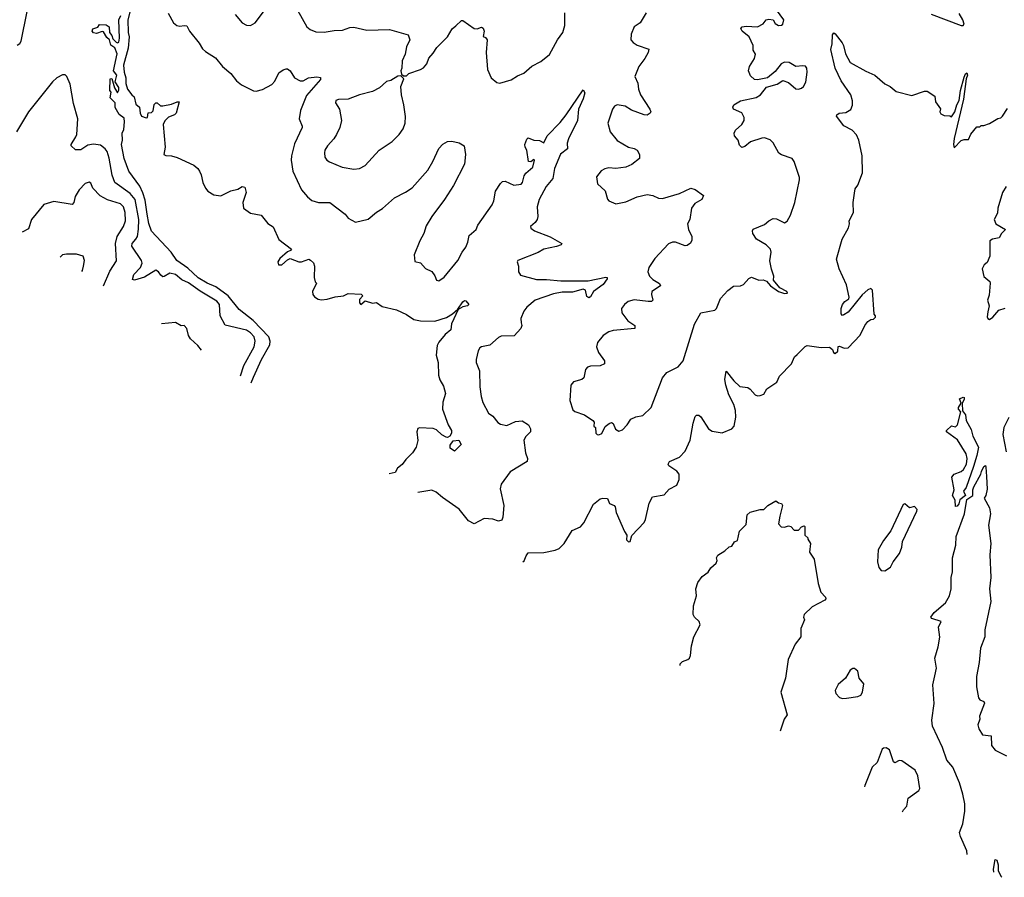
# Model space of a CAD drawing. Extents: x 1468344 to 1613994, y 525695 to 643861.
# Tile 120 of 256: x 1537634 to 1544589, y 529427 to 535486. Entities that reach past the tile are written whole.
import ezdxf

# ---------------------------------------------------------------- set-up
doc = ezdxf.new("R2010")
doc.units = 0

msp = doc.modelspace()

# ---------------------------------------------------------------- linework, layer by layer
at = {"layer": '0CON10XD'}
for points in [[(1538436.7, 535643.3), (1538398.2, 535485), (1538400.3, 535395), (1538406.7, 535365), (1538400.3, 535285), (1538368, 535165), (1538371.6, 535115), (1538382.8, 535075), (1538382.3, 535035), (1538395, 534996), (1538424.6, 534955), (1538441.4, 534941.4), (1538455, 534888.9), (1538479.5, 534869.5), (1538483.4, 534825), (1538493.8, 534805), (1538526.4, 534793.6), (1538537.5, 534795), (1538541.7, 534828.3), (1538565, 534830), (1538577, 534843), (1538583, 534887), (1538595, 534900), (1538605, 534900), (1538628.3, 534878.3), (1538645, 534877.5), (1538705, 534890), (1538745, 534906.7), (1538760, 534905), (1538740, 534825), (1538726.7, 534813.3), (1538685, 534797.5), (1538659.3, 534770.7), (1538647.5, 534745), (1538662, 534585), (1538652.5, 534535), (1538665, 534527.5), (1538705, 534524.2), (1538745, 534512.5), (1538862.5, 534457.5), (1538891.2, 534435), (1538903.8, 534415), (1538915, 534390), (1538926.2, 534335), (1538945, 534296.7), (1538963.3, 534275), (1539005, 534248.8), (1539055, 534241.2), (1539125, 534277.5), (1539175, 534290), (1539205, 534308.8), (1539223.9, 534303.9), (1539233.3, 534265), (1539208.8, 534195), (1539213.9, 534153.9), (1539265, 534120), (1539340, 534105), (1539387, 534047), (1539423, 534023), (1539464.1, 533934.1), (1539552.5, 533865), (1539547.5, 533855), (1539525, 533846.7), (1539472, 533798), (1539457.5, 533775), (1539462.7, 533755), (1539485.9, 533754.1), (1539525, 533790), (1539545, 533798.8), (1539605, 533776.7), (1539625, 533776.7), (1539675, 533793.3), (1539688.3, 533788.3), (1539708.3, 533768.3), (1539716, 533745), (1539713.9, 533663.9), (1539720, 533635), (1539730, 533625), (1539702.9, 533565), (1539704.5, 533545), (1539715, 533528.9), (1539742, 533512), (1539765, 533507.7), (1539805, 533512.1), (1539861.1, 533528.9), (1539920, 533535), (1539955, 533552), (1540045, 533546.7), (1540057.5, 533535), (1540035, 533510), (1540033.8, 533485), (1540042.5, 533475), (1540075, 533500), (1540125, 533483.3), (1540155, 533487.5), (1540195, 533460), (1540295, 533435.6), (1540365, 533402.9), (1540418.3, 533368.3), (1540465, 533358.1), (1540565, 533355.7), (1540647.9, 533382.1), (1540691.5, 533408.5), (1540728.3, 533441.7), (1540765, 533494), (1540775, 533502), (1540785, 533500), (1540806.1, 533473.9), (1540797.5, 533465), (1540762.9, 533457.1), (1540730.7, 533439.3), (1540683.2, 533336.8), (1540678.1, 533295), (1540638.8, 533261.2), (1540595, 533209.1), (1540583.2, 533185), (1540574.5, 533115), (1540589.6, 533065), (1540592.7, 532975), (1540601.6, 532941.6), (1540627.3, 532897.3), (1540642.5, 532845), (1540622, 532785), (1540620, 532735), (1540659.2, 532625), (1540684.5, 532585), (1540683.8, 532565), (1540672.1, 532545), (1540655.7, 532534.3), (1540645, 532536.1), (1540615, 532552.2), (1540577.7, 532587.7), (1540555, 532597.2), (1540457.7, 532602.2), (1540445, 532596.9), (1540439.2, 532575), (1540447.1, 532512.9), (1540435.2, 532465), (1540408.5, 532425), (1540361.4, 532378.6), (1540335, 532343), (1540302.8, 532317.2), (1540285, 532287.7), (1540243.9, 532278.1)], [(1539595, 535554.3), (1539662.5, 535435), (1539685, 535417.1), (1539725, 535400.6), (1539785, 535397.8), (1539855, 535411.1), (1539915, 535412.2), (1539965, 535431.4), (1539995, 535434.2), (1540085, 535412.5), (1540245, 535417.5), (1540378.8, 535378.8), (1540388.8, 535345), (1540366.2, 535295), (1540357.3, 535242.7), (1540336.2, 535195), (1540333.8, 535145), (1540326.7, 535125), (1540331.7, 535101.7), (1540345, 535090), (1540365, 535090), (1540383, 535107), (1540465, 535133.8), (1540485, 535146.2), (1540508.8, 535175), (1540523.8, 535215), (1540555, 535248.8), (1540579.7, 535290.3), (1540655.7, 535364.3), (1540687.7, 535422.3), (1540715, 535443.8), (1540755, 535480), (1540765, 535480), (1540845, 535424.2), (1540865, 535422), (1540895, 535434), (1540907.6, 535427.6), (1540914, 535405), (1540908.3, 535368.3), (1540925, 535360), (1540936, 535345), (1540927.5, 535255), (1540937.1, 535135), (1540965, 535076.7), (1541005, 535043.8), (1541025, 535038.8), (1541105, 535060.8), (1541149.7, 535090.3), (1541195, 535109.2), (1541252.1, 535157.9), (1541315, 535192), (1541375, 535241.2), (1541432.5, 535345), (1541470, 535395), (1541484.2, 535445), (1541484.2, 535535)], [(1542072.5, 533495), (1541975, 533507.2), (1541930.8, 533495), (1541905.6, 533475), (1541883.5, 533445), (1541886.4, 533415), (1541929.4, 533359.4), (1541978.8, 533325), (1541980, 533305), (1541825, 533291.2), (1541795, 533280.9), (1541754.7, 533255.3), (1541714.4, 533205), (1541708.5, 533175), (1541722.7, 533135), (1541764.4, 533075), (1541764, 533055), (1541735, 533041.8), (1541665, 533037.5), (1541645, 533030.8), (1541630.8, 533015), (1541618.8, 532955), (1541605, 532944.2), (1541545, 532928), (1541527, 532903), (1541520.8, 532795), (1541540.3, 532730.3), (1541555, 532718), (1541623.3, 532695), (1541682.5, 532655), (1541691.7, 532641.7), (1541690, 532615), (1541700, 532605), (1541702.5, 532565), (1541712.5, 532555), (1541725, 532553.3), (1541745, 532563.3), (1541768.3, 532611.7), (1541796.4, 532633.6), (1541815, 532640), (1541825, 532632.5), (1541843.2, 532593.2), (1541865, 532578.8), (1541891.2, 532588.8), (1541925.5, 532624.5), (1541951.2, 532665), (1541985, 532679.4), (1542035, 532688.9), (1542095, 532746.7), (1542173.1, 532956.9), (1542205, 532993.1), (1542285, 533034.4), (1542320.6, 533075), (1542401.4, 533335), (1542445.8, 533414.2), (1542545, 533432.9), (1542556.7, 533445), (1542585, 533516.2), (1542635, 533572), (1542675, 533603.3), (1542725, 533606.7), (1542747.5, 533615), (1542785, 533657.5), (1542803.9, 533666.1), (1542855, 533646.2), (1542885, 533648.8), (1542909.2, 533639.2), (1542937.5, 533605), (1542993.3, 533565), (1543035, 533552), (1543056.7, 533555), (1543052.5, 533565), (1543002.5, 533592.5), (1542957.5, 533645), (1542961.2, 533675), (1542943.9, 533723.9), (1542933.2, 533783.2), (1542941.4, 533845), (1542937.5, 533865), (1542906.2, 533895), (1542838.8, 533935), (1542811.2, 533975), (1542810, 533995), (1542815, 534006.2), (1542895, 534039.2), (1542924.4, 534065.6), (1542955, 534081.4), (1542979.1, 534079.1), (1543035, 534050), (1543055, 534061.9), (1543077.4, 534105), (1543109, 534195), (1543143.1, 534355), (1543141.7, 534371.7), (1543103.3, 534485), (1543090, 534505), (1543015, 534531.2), (1542995, 534543.8), (1542955.6, 534615.6), (1542935, 534636.7), (1542895, 534650.8), (1542875, 534650), (1542796.1, 534623.9), (1542755, 534590), (1542734, 534584), (1542719.2, 534599.2), (1542709.2, 534635), (1542682.5, 534665), (1542680, 534685), (1542688.8, 534705), (1542734.3, 534745.7), (1542750, 534775), (1542751.4, 534795), (1542735, 534827.8), (1542676, 534855), (1542671.2, 534868.8), (1542678.8, 534885), (1542725.9, 534914.1), (1542835, 534936.7), (1542866.7, 534955), (1542909.3, 535010.7), (1542985, 535032), (1543023.9, 535056.1), (1543065, 535042), (1543115, 534997.5), (1543135, 534995.7), (1543155, 535002.9), (1543170, 535015), (1543186.9, 535045), (1543195.6, 535115), (1543193, 535143), (1543185, 535158), (1543165, 535161.4), (1543115, 535155.7), (1543068.8, 535185), (1543035, 535186.2), (1543011.4, 535175), (1542970.7, 535119.3), (1542915, 535076.2), (1542845, 535061.2), (1542825, 535063.3), (1542795, 535090), (1542782.5, 535125), (1542789.2, 535155), (1542825, 535212.5), (1542831.7, 535241.7), (1542815, 535270), (1542815.8, 535305), (1542785.6, 535365), (1542737.5, 535405), (1542726.7, 535425), (1542737.5, 535435), (1542765, 535441.5), (1542845, 535437.1), (1542885, 535456.7), (1542906.7, 535485), (1542925, 535491.2), (1542955, 535486.2), (1542969.2, 535459.2), (1542992.5, 535445), (1543015, 535448), (1543023.8, 535455), (1543030.8, 535485), (1542980, 535555)], [(1537615, 535305.6), (1537635, 535317.5), (1537645, 535333.8), (1537686.2, 535545)], [(1539267.5, 532921.1), (1539285, 532960.8), (1539342.2, 533085), (1539399.8, 533190.3), (1539402.6, 533215), (1539394.3, 533245), (1539281.9, 533361.9), (1539185, 533438.5), (1539106.3, 533536.3), (1539019.5, 533599.5), (1538957.1, 533625), (1538895, 533663.1), (1538820.9, 533730.9), (1538744.2, 533785), (1538704.3, 533844.3), (1538565, 533993.3), (1538545.5, 534045.5), (1538535, 534112.5), (1538520.9, 534210.9), (1538503.7, 534263.7), (1538481.1, 534311.1), (1538404.3, 534415), (1538371.4, 534505), (1538353.8, 534605), (1538360, 534635), (1538357.5, 534685), (1538368.3, 534711.7), (1538374, 534765), (1538371.7, 534791.7), (1538336.4, 534816.4), (1538307.5, 534865), (1538308.3, 534898.3), (1538272.5, 534935), (1538280, 534975), (1538270, 534985), (1538271.7, 535068.3), (1538285, 535070), (1538302.5, 535005), (1538325, 534970), (1538335, 534987.5), (1538335, 535008), (1538307.5, 535047.5), (1538318.8, 535095), (1538296.5, 535125), (1538321.3, 535245), (1538306.8, 535286.8), (1538276.4, 535306.4), (1538268, 535345), (1538249.7, 535359.7), (1538225, 535400), (1538215, 535402), (1538175, 535388.1), (1538154.3, 535394.3), (1538145.7, 535405), (1538149.1, 535420.9), (1538185, 535434.2), (1538196.9, 535453.1), (1538245, 535449.1), (1538266.2, 535436.2), (1538268.5, 535395), (1538284.6, 535375), (1538290.9, 535350.9), (1538315, 535326.7), (1538325, 535323.3), (1538335, 535328.6), (1538339.5, 535355), (1538332.9, 535485), (1538348.7, 535515)], [(1538681.5, 535531.5), (1538720, 535465), (1538744, 535445), (1538765, 535440.4), (1538796.2, 535446.2), (1538813.1, 535443.1), (1538832.5, 535405), (1538901.7, 535321.7), (1538925, 535280), (1538945, 535260.8), (1539016.3, 535216.3), (1539065.8, 535155), (1539125.5, 535105.5), (1539165, 535053.8), (1539200, 535025), (1539285, 534984.2), (1539305, 534982.5), (1539347.6, 534992.4), (1539415, 535028.8), (1539437, 535053), (1539465, 535110), (1539495, 535133.3), (1539515, 535138.8), (1539525, 535138.8), (1539543.8, 535125), (1539575, 535076), (1539615, 535054.3), (1539635, 535054.4), (1539673.3, 535076.7), (1539732.7, 535082.7), (1539757.3, 535077.3), (1539758.8, 535065), (1539659.1, 534950.9), (1539616.2, 534845), (1539607.3, 534785), (1539629.4, 534735), (1539627.8, 534725), (1539575, 534608.8), (1539553.6, 534525), (1539551.8, 534495), (1539562.5, 534415), (1539625, 534283.8), (1539665.6, 534235.6), (1539697.9, 534207.9), (1539745, 534195.6), (1539824.3, 534194.3), (1539931.7, 534111.7), (1539955, 534083.8), (1540005, 534056.7), (1540095, 534076.7), (1540153.2, 534126.8), (1540197.4, 534152.6), (1540282.1, 534227.9), (1540358.8, 534268.8), (1540405, 534298), (1540516.1, 534423.9), (1540552.5, 534485), (1540595, 534576.7), (1540622.7, 534607.3), (1540655, 534626), (1540685, 534629.1), (1540736.9, 534616.9), (1540773.8, 534595), (1540782, 534535), (1540775.5, 534464.5), (1540696.9, 534315), (1540635.5, 534215), (1540544.7, 534095.3), (1540505, 534030.8), (1540487.3, 533975), (1540460, 533925), (1540420.8, 533825), (1540425, 533777.5), (1540465, 533768.8), (1540499.5, 533729.5), (1540545, 533706.7), (1540566.8, 533676.8), (1540577.5, 533645), (1540595, 533641.2), (1540632.9, 533667.1), (1540728.6, 533785), (1540758.9, 533845), (1540785, 533880), (1540800, 533915), (1540809.1, 533960.9), (1540856.9, 534003.1), (1540870, 534035), (1540972.1, 534177.9), (1540983, 534207), (1540994.3, 534275), (1541030.9, 534329.1), (1541045, 534342), (1541063.6, 534346.4), (1541125, 534318), (1541175, 534324.3), (1541185, 534336), (1541197.1, 534382.9), (1541208.1, 534401.9), (1541258.7, 534445), (1541270, 534495), (1541265, 534497.5), (1541245, 534481.4), (1541226.7, 534485), (1541216, 534565), (1541204, 534585), (1541202, 534605), (1541215, 534642.5), (1541225, 534652.5), (1541265, 534636), (1541305, 534633.8), (1541335, 534617.5), (1541360, 534665), (1541451, 534759), (1541492.7, 534815), (1541615, 534990), (1541625, 534970), (1541615, 534927.5), (1541582, 534855), (1541574.2, 534775), (1541509.5, 534645), (1541501.1, 534615), (1541503.8, 534575), (1541454.8, 534535.3), (1541411.1, 534435), (1541399.2, 534365), (1541352.1, 534307.9), (1541303.2, 534215), (1541289.2, 534165), (1541294.4, 534095), (1541288.6, 534075), (1541275.5, 534054.5), (1541242.5, 534025), (1541245, 534013.3), (1541270, 533995), (1541381.7, 533951.7), (1541462.5, 533905), (1541457.5, 533895), (1541425.3, 533884.7), (1541335, 533864.4), (1541295, 533841.9), (1541152.5, 533785), (1541146.7, 533775), (1541156, 533745), (1541156.7, 533705), (1541172.3, 533682.3), (1541285, 533650.4), (1541355, 533651.5), (1541455, 533641.1), (1541648.3, 533641.7), (1541775, 533668), (1541782.5, 533665), (1541783.8, 533655), (1541755.7, 533615), (1541687.5, 533565), (1541665, 533527.5), (1541655, 533521.2), (1541640.5, 533530.5), (1541630.8, 533575), (1541615, 533583.3), (1541538.1, 533561.9), (1541465, 533561.4), (1541405, 533548.7), (1541275, 533503.9), (1541215.6, 533455), (1541193.6, 533426.4), (1541172.5, 533375), (1541176.5, 533345), (1541180.8, 533325), (1541174.7, 533305.3), (1541126.8, 533253.2), (1541035, 533251.1), (1541015, 533240.6), (1540955, 533185.8), (1540895, 533176), (1540885, 533168.8), (1540872.7, 533147.3), (1540857.5, 533085), (1540857.5, 533065), (1540881.5, 533005), (1540883.2, 532893.2), (1540893.6, 532823.6), (1540905, 532782.5), (1540945, 532706), (1540975.5, 532685.5), (1541010.3, 532640.3), (1541029.1, 532629.1), (1541075, 532620), (1541135, 532646.9), (1541183.3, 532653.3), (1541228.8, 532625), (1541241.4, 532595), (1541240.8, 532575), (1541208.5, 532541.5), (1541195.7, 532515), (1541207.5, 532425), (1541220, 532385), (1541217.5, 532365), (1541099.3, 532290.7), (1541035.7, 532205), (1541028.3, 532171.7), (1541052.5, 532055), (1541047.3, 531972.7), (1541038.8, 531951.2), (1541015.9, 531944.1), (1540975, 531957.5), (1540915, 531961.2), (1540845, 531923.8), (1540803.3, 531945), (1540737.9, 532027.9), (1540619.5, 532109.5), (1540575, 532147.5), (1540545, 532162.5), (1540445.9, 532145)], [(1539155, 535523.3), (1539205, 535463.8), (1539235, 535448.8), (1539265, 535446.2), (1539296.7, 535465), (1539355, 535542)], [(1542058, 535535), (1542015.6, 535464.4), (1541974.2, 535435.8), (1541952.5, 535385), (1541950, 535345), (1541967.5, 535325), (1541995, 535306.7), (1542077, 535277), (1542072.9, 535255), (1542048.6, 535211.4), (1542006.9, 535155), (1541978.2, 535085), (1541998.9, 535038.9), (1542004.4, 534995), (1542018.5, 534955), (1542084.5, 534854.5), (1542090.8, 534835), (1542088, 534825), (1542067.1, 534812.9), (1542045, 534813.5), (1541955, 534846.2), (1541910, 534875), (1541855, 534885.5), (1541836, 534875), (1541821.9, 534855), (1541788.6, 534755), (1541804, 534695), (1541855, 534633.8), (1541935, 534585.8), (1541975, 534575.7), (1541995, 534564), (1542012.5, 534535), (1542012, 534505), (1541957, 534463), (1541914.4, 534445.6), (1541845, 534435.5), (1541795, 534439.6), (1541767.4, 534432.6), (1541741.8, 534418.2), (1541709.2, 534375), (1541716.1, 534326.1), (1541768.3, 534278.3), (1541785, 534217.5), (1541795, 534207.5), (1541845, 534186.2), (1541915, 534199.2), (1541995, 534234.4), (1542065, 534251.2), (1542105, 534243.8), (1542146, 534226), (1542175, 534223.8), (1542295, 534257.5), (1542375, 534296.7), (1542405, 534287.1), (1542463.3, 534245), (1542452, 534215), (1542403.4, 534186.6), (1542378.6, 534155), (1542367.8, 534075), (1542350, 534045), (1542358.6, 534005), (1542381.9, 533955), (1542380.9, 533929.1), (1542372.4, 533907.6), (1542349.4, 533890.6), (1542335, 533887.5), (1542265, 533914.4), (1542245, 533915.6), (1542217.6, 533902.4), (1542119.8, 533800.2), (1542077.8, 533735), (1542070.8, 533705), (1542081.8, 533675), (1542105, 533651.5), (1542152.1, 533622.1), (1542160, 533605), (1542100, 533565), (1542097.5, 533545), (1542105.8, 533504.2), (1542095.7, 533494.3), (1542072.5, 533495)], [(1544071.3, 535525), (1544285, 535444.4), (1544297.5, 535445), (1544305.8, 535454.2), (1544296.1, 535485), (1544269.7, 535529.7)], [(1541188, 531656.3), (1541197.1, 531662.9), (1541211.4, 531698.6), (1541225, 531718.8), (1541335, 531722), (1541415, 531737.5), (1541445, 531750), (1541480, 531785), (1541535, 531876.7), (1541595, 531904), (1541619.3, 531930.7), (1541687, 532063), (1541735, 532100), (1541753.9, 532106.1), (1541785, 532102.5), (1541799.2, 532069.2), (1541833.6, 532053.6), (1541840, 532045), (1541846.7, 532005), (1541905, 531870), (1541922.5, 531845), (1541920.5, 531810.5), (1541935, 531796.7), (1541945, 531800), (1541957, 531843), (1542043.8, 531935), (1542053.8, 531955), (1542079.5, 532070.5), (1542103.3, 532115), (1542185, 532130), (1542221.5, 532168.5), (1542275, 532197.5), (1542292.7, 532237.3), (1542292, 532275), (1542275.5, 532295.5), (1542218.8, 532335), (1542214.1, 532345.9), (1542224.2, 532365.8), (1542295, 532396.2), (1542335, 532436.7), (1542368.9, 532515), (1542391.4, 532635), (1542405, 532682.5), (1542415, 532693.3), (1542431.7, 532691.7), (1542445, 532680), (1542500, 532595), (1542525, 532578.6), (1542595, 532568), (1542663.6, 532596.4), (1542680, 532615), (1542692.3, 532677.7), (1542690, 532725), (1542677.9, 532767.9), (1542643.5, 532835), (1542621.5, 532905), (1542615.7, 532945), (1542625, 533003.3), (1542679.2, 532935), (1542721.2, 532895), (1542776.6, 532886.6), (1542794, 532875), (1542828.8, 532835), (1542845, 532828.6), (1542865, 532830), (1542890, 532840), (1542911.7, 532878.3), (1542982.5, 532925), (1543001.7, 532968.3), (1543085.8, 533054.2), (1543106.7, 533105), (1543125, 533120), (1543182, 533178), (1543196.4, 533183.6), (1543295, 533171.2), (1543355, 533173.3), (1543376.2, 533156.2), (1543382.5, 533135), (1543395, 533127.5), (1543412.5, 533145), (1543415, 533177.5), (1543425, 533180), (1543456.4, 533166.4), (1543485, 533168.8), (1543571.5, 533258.5), (1543604.6, 533325.4), (1543625, 533353.3), (1543645, 533367.5), (1543665, 533370), (1543680, 533385), (1543680, 533395), (1543670, 533405), (1543658.8, 533575), (1543646, 533586), (1543625, 533578.6), (1543585, 533543.3), (1543485, 533420), (1543455, 533400), (1543445, 533397.5), (1543437, 533407), (1543436.7, 533445), (1543446.2, 533475), (1543461.2, 533495), (1543490, 533515), (1543493.3, 533525), (1543473.9, 533613.9), (1543421.2, 533725), (1543402.5, 533795), (1543443.3, 533935), (1543488.8, 534015), (1543496.2, 534045), (1543493.6, 534066.4), (1543523.3, 534125), (1543520, 534195), (1543531.7, 534261.7), (1543535, 534292.5), (1543555, 534317.5), (1543587.5, 534405), (1543585.7, 534525), (1543560.8, 534635), (1543545, 534673.3), (1543515, 534706.7), (1543455, 534736.7), (1543403.6, 534803.6), (1543406.2, 534815), (1543423.3, 534825), (1543469.3, 534830.7), (1543505, 534852.5), (1543517.2, 534882.8), (1543517.1, 534912.9), (1543505.4, 534955), (1543435.5, 535055), (1543394.6, 535145), (1543363.3, 535275), (1543373.6, 535316.4), (1543375, 535380), (1543385, 535392.5), (1543395, 535387.5), (1543442.3, 535322.3), (1543452, 535305), (1543466, 535245), (1543500, 535185), (1543611.7, 535121.7), (1543675, 535094.2), (1543744.2, 535034.2), (1543783.3, 535015), (1543825, 534980), (1543935, 534950), (1544025, 534981.2), (1544045, 534981.2), (1544097.5, 534945), (1544102.5, 534905), (1544137, 534857), (1544133.3, 534835), (1544140.7, 534820.7), (1544165, 534810), (1544205, 534807.5), (1544215, 534800), (1544240, 534835), (1544252.9, 534885), (1544270, 534915), (1544279.4, 534985), (1544305, 535080), (1544313.6, 535105), (1544325, 535110), (1544328.8, 535095), (1544320.4, 535069.6), (1544300.4, 534925), (1544233.9, 534646.1), (1544230, 534605), (1544235, 534580), (1544285, 534632.5), (1544305, 534640), (1544335, 534640), (1544351.7, 534678.3), (1544395, 534730), (1544415, 534730), (1544425, 534740), (1544445, 534740), (1544485, 534752.5), (1544542.3, 534787.7), (1544565, 534794), (1544575, 534805.8), (1544610.8, 534859.2)], [(1539193.1, 532970.1), (1539216.4, 533043.6), (1539290.4, 533175), (1539297.5, 533215), (1539290, 533245), (1539265, 533274.5), (1539235, 533292.9), (1539085, 533328.6), (1539049.6, 533395), (1539046, 533475), (1539025, 533498.7), (1538907.4, 533567.4), (1538825, 533627), (1538779, 533649), (1538735, 533686), (1538695, 533696.1), (1538655, 533671.1), (1538645, 533669.4), (1538630.5, 533680.5), (1538614.4, 533705), (1538595, 533716.5), (1538515, 533666.8), (1538445, 533645.8), (1538431.2, 533651.2), (1538440.5, 533685), (1538486.5, 533735), (1538498, 533765), (1538493.1, 533785), (1538424.7, 533885.3), (1538427.3, 533905), (1538455, 533934.7), (1538464.8, 533955), (1538473.6, 534006.4), (1538474.5, 534075), (1538448.5, 534215), (1538415, 534257.8), (1538306.4, 534336.4), (1538287, 534387), (1538265, 534507.5), (1538250.7, 534555), (1538238.5, 534575), (1538205, 534600.5), (1538155, 534607.1), (1538115, 534600.5), (1538065, 534567.3), (1538027, 534567), (1537996.7, 534595), (1537996.7, 534605), (1538030.6, 534659.4), (1538037.3, 534675), (1538043.3, 534785), (1538013.3, 534895), (1537990.9, 535030.9), (1537966.2, 535086.2), (1537955, 535095.7), (1537935, 535095.7), (1537895, 535076.7), (1537865, 535048.5), (1537695, 534834.5), (1537610, 534695)], [(1539995, 534429.2), (1540035, 534434), (1540075, 534455.8), (1540172, 534565), (1540264.2, 534625.8), (1540314.5, 534675.5), (1540341.4, 534715), (1540355.6, 534755), (1540358.3, 534801.7), (1540348.1, 534885), (1540330, 534955), (1540326.7, 535015), (1540347.5, 535067.5), (1540325, 535090), (1540305, 535087.5), (1540255, 535057.5), (1540225, 535048.8), (1540175, 535004), (1540125, 534978.1), (1540035, 534955.8), (1539955, 534926), (1539885, 534923.3), (1539867.5, 534915), (1539865, 534900), (1539893.8, 534855), (1539907.1, 534775), (1539894.3, 534725), (1539871.4, 534675), (1539852.9, 534645), (1539806.9, 534595), (1539790, 534565), (1539785.6, 534545), (1539790, 534515), (1539802, 534495), (1539822.2, 534482.2), (1539912.5, 534445), (1539995, 534429.2)], [(1538226.1, 533607), (1538270.4, 533709.6), (1538318.2, 533781.8), (1538311.4, 533905), (1538321.8, 533955), (1538367.7, 534025), (1538382, 534065), (1538378.7, 534125), (1538367.7, 534165), (1538345, 534185.3), (1538254.3, 534214.3), (1538201.7, 534241.7), (1538150, 534295), (1538135, 534332.5), (1538125, 534338), (1538095, 534328), (1538054.2, 534285), (1538025, 534236.7), (1538015.6, 534194.4), (1538005, 534180), (1537875, 534201.9), (1537805, 534180.8), (1537717.5, 534075), (1537695, 534008.8), (1537651.4, 533985.5)], [(1544602.3, 534307.7), (1544575, 534265.8), (1544543.1, 534155), (1544541.2, 534118.8), (1544517.5, 534075), (1544530, 534045), (1544597.5, 534005), (1544570, 533975), (1544552.5, 533945), (1544504.3, 533935.7), (1544486.2, 533925), (1544486.2, 533815), (1544468.3, 533771.7), (1544446.4, 533753.6), (1544433.3, 533725), (1544443, 533673), (1544485.8, 533635.8), (1544488.8, 533625), (1544480.7, 533539.3), (1544470, 533505), (1544482.5, 533465), (1544471.7, 533421.7), (1544467, 533387), (1544472.5, 533375), (1544485, 533367.5), (1544507.5, 533385), (1544550, 533435), (1544595, 533447.5)], [(1538072.4, 533708.2), (1538076.9, 533715), (1538084.3, 533745), (1538092, 533785), (1538082.5, 533815), (1538035, 533830.8), (1537965, 533830.8), (1537935.6, 533824.4), (1537918.5, 533809.5)], [(1538918.5, 533150.9), (1538892, 533185), (1538840.7, 533230.7), (1538827.1, 533255), (1538813.6, 533303.6), (1538796.4, 533326.4), (1538775, 533323.3), (1538735, 533346.7), (1538636.3, 533336.8)], [(1544245, 532047.5), (1544241.4, 532091.4), (1544223.8, 532125), (1544233.8, 532165), (1544219.2, 532255), (1544235, 532274.2), (1544285, 532293.3), (1544301.3, 532308.7), (1544321.8, 532345), (1544326.9, 532386.9), (1544319.1, 532419.1), (1544259.1, 532519.1), (1544180, 532575), (1544180, 532585), (1544215, 532617.5), (1544245, 532610), (1544257, 532623), (1544282.5, 532715), (1544264.2, 532735), (1544265, 532747.5), (1544283, 532777), (1544272.5, 532807.5), (1544298.8, 532818.8), (1544306.2, 532816.2), (1544306.2, 532806.2), (1544290, 532775), (1544292.5, 532722.5), (1544313.8, 532695), (1544320, 532655), (1544355, 532590), (1544366.2, 532545), (1544405.6, 532465), (1544395, 532406.7), (1544370.1, 532329.9), (1544318.5, 532181.5), (1544301.2, 532155), (1544314.2, 532125), (1544273.8, 532095), (1544267.1, 532065), (1544255, 532048.8), (1544245, 532047.5)], [(1544620.6, 532675), (1544585.5, 532605), (1544578.9, 532555), (1544602.4, 532432.4)], [(1540705, 532437.5), (1540675, 532459.2), (1540675, 532479.2), (1540695, 532510), (1540735, 532516.7), (1540752.5, 532485), (1540705, 532437.5)], [(1544326.7, 529587.4), (1544323.8, 529615), (1544280, 529715), (1544273.4, 529743.4), (1544295.5, 529805), (1544308.9, 529895), (1544308.9, 529945), (1544296.4, 530015), (1544271.5, 530095), (1544225, 530204.4), (1544183.8, 530255), (1544152.2, 530345), (1544082.5, 530495), (1544076.5, 530536.5), (1544093.1, 530655), (1544083, 530787), (1544098.9, 530851.1), (1544108.9, 530905), (1544098.5, 530975), (1544122.3, 531055), (1544133.3, 531123.3), (1544124, 531195), (1544143.3, 531235), (1544077.5, 531255), (1544068.8, 531265), (1544093, 531297), (1544173.9, 531366.1), (1544200.8, 531415), (1544212.2, 531465), (1544214.3, 531545), (1544222.9, 531585), (1544222.5, 531685), (1544246.9, 531773.1), (1544247.6, 531835), (1544306.5, 531995), (1544324.5, 532095.5), (1544366, 532125), (1544366.7, 532165), (1544373.1, 532185), (1544423.3, 532275), (1544426.9, 532295), (1544445, 532328.8), (1544455, 532336.2), (1544459.2, 532325), (1544461.9, 532258.1), (1544468.3, 532168.3), (1544458.8, 532125), (1544447.5, 532105), (1544485, 532036.7), (1544491.9, 531995), (1544476.7, 531915), (1544494, 531785), (1544485.8, 531705), (1544494.4, 531545.6), (1544483.5, 531465), (1544492.6, 531375), (1544451.4, 531175), (1544451.4, 531125), (1544420.4, 531045), (1544410.9, 530945), (1544392.7, 530845), (1544392.6, 530772.6), (1544405.9, 530695.9), (1544415, 530680), (1544445, 530668.8), (1544447.8, 530657.8), (1544413.8, 530565), (1544415.6, 530545), (1544402.9, 530505), (1544409.5, 530475), (1544435, 530434.4), (1544495.5, 530425.5), (1544497.6, 530357.6), (1544524.6, 530324.6), (1544605, 530285.7)], [(1542299.9, 530923.4), (1542298, 530935), (1542315, 530952.5), (1542353.3, 530965), (1542365.7, 530975), (1542372.9, 530995), (1542378.3, 531061.7), (1542395.8, 531125), (1542439.3, 531210.7), (1542433.3, 531235), (1542400, 531265), (1542390.8, 531285), (1542394, 531345), (1542413.8, 531415), (1542410, 531465), (1542425, 531508.8), (1542455, 531552.5), (1542496.4, 531583.6), (1542515, 531612.5), (1542553, 531647), (1542560, 531665), (1542556.7, 531685), (1542565, 531702.5), (1542615, 531732.5), (1542645, 531762.5), (1542665, 531767.5), (1542683.6, 531796.4), (1542703, 531807), (1542718.3, 531871.7), (1542765, 531920), (1542773, 531987), (1542793.8, 532006.2), (1542865, 532026.7), (1542890, 532025), (1542917.5, 532055), (1542975, 532087.5), (1542993, 532073), (1543015, 532067.5), (1543023, 532053), (1543002.3, 531977.7), (1542992.5, 531925), (1543013, 531903), (1543035, 531900), (1543065, 531910), (1543080, 531905), (1543105, 531880), (1543135, 531880), (1543155, 531902.5), (1543175, 531910), (1543180, 531905), (1543180, 531845), (1543200, 531825), (1543200, 531815), (1543220, 531785), (1543212.5, 531725), (1543246.7, 531675), (1543273.6, 531503.6), (1543292.3, 531442.3), (1543326.4, 531406.4), (1543329.2, 531395), (1543320, 531385), (1543231.1, 531338.9), (1543174, 531285), (1543170, 531265), (1543176.7, 531245), (1543151.2, 531185), (1543151.2, 531125), (1543111.2, 531075), (1543061.2, 530965), (1543044.2, 530835), (1543010.8, 530735), (1543055.6, 530575), (1543034.2, 530545), (1543004.5, 530459)], [(1543745, 531593.3), (1543785, 531617.5), (1543803.9, 531656.1), (1543847.5, 531715), (1543865, 531760), (1543869.7, 531800.3), (1543970, 532015), (1543972.5, 532025), (1543955, 532047.5), (1543918.3, 532038.3), (1543886.7, 532066.7), (1543875, 532060), (1543786.1, 531873.9), (1543735, 531807.5), (1543698.3, 531741.7), (1543692.5, 531655), (1543702.5, 531615), (1543720, 531595), (1543745, 531593.3)], [(1543445, 530690), (1543475, 530693.3), (1543555, 530703.8), (1543576.2, 530715), (1543588, 530735), (1543596.2, 530795), (1543563.8, 530835), (1543553.6, 530883.6), (1543531.7, 530901.7), (1543518.3, 530901.7), (1543500.5, 530889.5), (1543466.7, 530835), (1543415, 530790), (1543393.9, 530746.1), (1543398.8, 530725), (1543425, 530696.7), (1543445, 530690)], [(1543869.6, 529888.7), (1543875.9, 529904.1), (1543899.5, 529930.5), (1543910.8, 529985), (1543985, 530041.2), (1543991.2, 530055), (1543977.1, 530145), (1543960, 530185), (1543865, 530248.8), (1543845, 530251.2), (1543815, 530235.7), (1543805, 530242.5), (1543777.7, 530327.7), (1543755, 530341.2), (1543735, 530340), (1543725, 530332.5), (1543691.2, 530238.8), (1543655.8, 530204.2), (1543604.3, 530075), (1543601.7, 530065.3)], [(1544514.1, 529463.9), (1544513.4, 529483.4), (1544525, 529552.5), (1544535, 529547.5), (1544544.3, 529515), (1544545.6, 529475), (1544564.5, 529434.5), (1544570.5, 529427)]]:
    msp.add_lwpolyline(points, dxfattribs=at)

doc.saveas('drawing.dxf')
